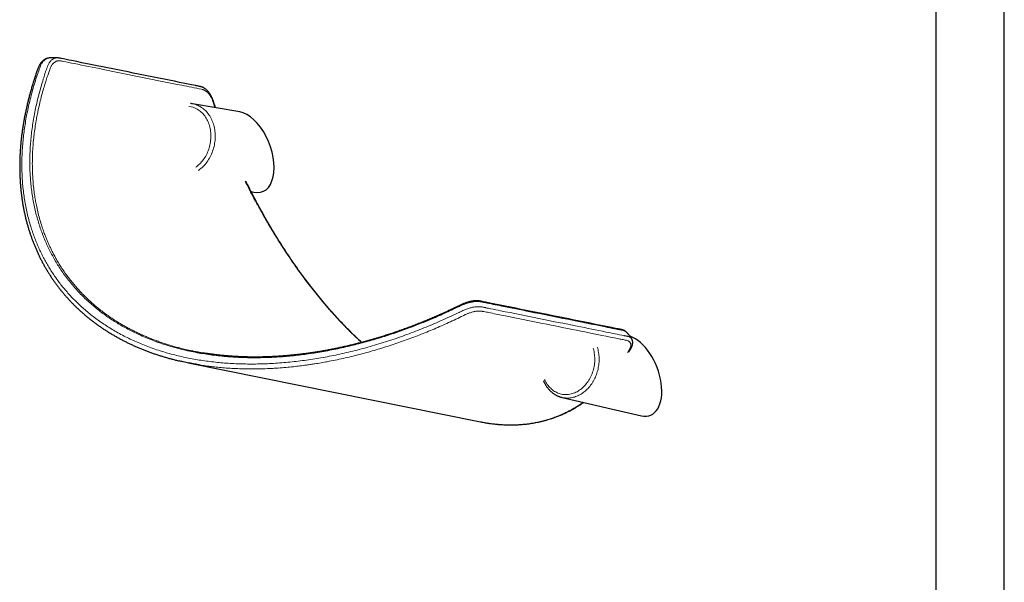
# Model space of a CAD drawing. Header units: millimetres. Extents: x 8 to 2417, y 12 to 2416.
# Tile 17 of 24: x 1995 to 2309, y 551 to 730. Entities that reach past the tile are written whole.
import ezdxf

# ---------------------------------------------------------------- set-up
doc = ezdxf.new("R2010")
doc.units = ezdxf.units.MM

msp = doc.modelspace()

# ---------------------------------------------------------------- linework, layer by layer
at = {"color": 7, "linetype": 'Continuous', "lineweight": 30}
for p, q in [((2286.96, 1141.61), (2286.96, 398.5)), ((2308.86, 398.5), (2308.86, 1139.66)), ((2003.86, 718.01), (2003.84, 718)), ((2006.79, 718.03), (2006.83, 718.03)), ((2064.82, 700.79), (2049.7, 703.38)), ((2049.7, 703.38), (2049.72, 703.38)), ((2056.89, 702.15), (2056.74, 702.57)), ((2057.1, 702.12), (2056.93, 702.6)), ((2068.4, 675.4), (2069.27, 675.2)), ((2048.33, 620.68), (2141.61, 601.88)), ((2167.73, 609.63), (2193.01, 603.76))]:
    msp.add_line(p, q, dxfattribs=at)
at = {"color": 252, "linetype": 'Continuous', "lineweight": 0, "flags": 128}
for points in [[(2049.72, 703.38), (2049.93, 703.34), (2050.32, 703.25), (2050.71, 703.14), (2051.09, 703), (2051.47, 702.85), (2051.83, 702.67), (2052.19, 702.48), (2052.54, 702.26), (2052.89, 702.03), (2053.22, 701.78), (2053.54, 701.5), (2053.85, 701.21), (2054.15, 700.91), (2054.43, 700.58), (2054.71, 700.24), (2054.97, 699.88), (2055.21, 699.51), (2055.44, 699.13), (2055.66, 698.73), (2055.86, 698.32), (2056.04, 697.89), (2056.21, 697.46), (2056.37, 697.01), (2056.5, 696.56), (2056.62, 696.1), (2056.72, 695.63), (2056.81, 695.15), (2056.88, 694.67), (2056.93, 694.18), (2056.96, 693.69), (2056.97, 693.19), (2056.97, 692.69), (2056.95, 692.19), (2056.91, 691.69), (2056.85, 691.2), (2056.78, 690.7), (2056.69, 690.2), (2056.58, 689.71), (2056.45, 689.23), (2056.31, 688.75), (2056.15, 688.27), (2055.98, 687.8), (2055.79, 687.34), (2055.58, 686.89), (2055.36, 686.45), (2055.12, 686.02), (2054.87, 685.6), (2054.61, 685.2), (2054.33, 684.8), (2054.04, 684.43), (2053.74, 684.06), (2053.42, 683.71), (2053.1, 683.38), (2052.76, 683.06), (2052.42, 682.76), (2052.06, 682.48), (2051.7, 682.21), (2051.53, 682.1)], [(2050.76, 683.18), (2050.97, 683.32), (2051.31, 683.59), (2051.65, 683.87), (2051.97, 684.17), (2052.29, 684.49), (2052.59, 684.82), (2052.88, 685.17), (2053.16, 685.53), (2053.43, 685.91), (2053.68, 686.3), (2053.92, 686.7), (2054.15, 687.12), (2054.36, 687.54), (2054.55, 687.98), (2054.73, 688.42), (2054.89, 688.87), (2055.04, 689.33), (2055.17, 689.79), (2055.28, 690.26), (2055.38, 690.74), (2055.45, 691.21), (2055.51, 691.69), (2055.56, 692.17), (2055.58, 692.65), (2055.59, 693.13), (2055.58, 693.6), (2055.55, 694.08), (2055.5, 694.55), (2055.43, 695.01), (2055.35, 695.47), (2055.25, 695.92), (2055.13, 696.36), (2055, 696.8), (2054.85, 697.22), (2054.68, 697.63), (2054.5, 698.04), (2054.3, 698.43), (2054.09, 698.8), (2053.86, 699.17), (2053.61, 699.51), (2053.36, 699.85), (2053.09, 700.16), (2052.81, 700.46), (2052.51, 700.75), (2052.2, 701.01), (2051.89, 701.26), (2051.56, 701.48), (2051.22, 701.69)], [(2162.12, 615.33), (2162.13, 615.31), (2162.32, 614.92), (2162.52, 614.53), (2162.74, 614.16), (2162.98, 613.81), (2163.23, 613.47), (2163.49, 613.15), (2163.77, 612.84), (2164.05, 612.55), (2164.35, 612.28), (2164.66, 612.02), (2164.99, 611.79), (2165.32, 611.57), (2165.66, 611.38), (2166.01, 611.2), (2166.36, 611.04), (2166.72, 610.91), (2167.09, 610.79), (2167.47, 610.7), (2167.85, 610.63), (2168.23, 610.58), (2168.62, 610.56), (2169, 610.55), (2169.39, 610.57), (2169.78, 610.61), (2170.17, 610.67), (2170.56, 610.75), (2170.95, 610.85), (2171.33, 610.98), (2171.71, 611.12), (2172.08, 611.29), (2172.46, 611.48), (2172.82, 611.68), (2173.18, 611.91), (2173.53, 612.15), (2173.87, 612.42), (2174.2, 612.7), (2174.53, 613), (2174.84, 613.32), (2175.14, 613.65), (2175.43, 613.99), (2175.71, 614.36), (2175.98, 614.73), (2176.23, 615.12), (2176.47, 615.52), (2176.69, 615.94), (2176.9, 616.36), (2177.1, 616.79), (2177.27, 617.23), (2177.44, 617.68), (2177.58, 618.14), (2177.71, 618.6), (2177.82, 619.07), (2177.92, 619.54), (2178, 620.02), (2178.06, 620.49), (2178.1, 620.97), (2178.12, 621.45), (2178.13, 621.92), (2178.12, 622.4), (2178.09, 622.87), (2178.04, 623.34), (2177.98, 623.8), (2177.9, 624.26), (2177.8, 624.71), (2177.68, 625.15), (2177.64, 625.28)]]:
    msp.add_lwpolyline(points, dxfattribs=at)
at = {"color": 252, "linetype": 'Continuous', "lineweight": 0}
msp.add_arc((2047.79, 695.78), 6.84, 59.8553, 83.7933, dxfattribs=at)
at = {"color": 7, "linetype": 'Continuous', "lineweight": 30}
for centre, end_param in [((2067.21, 687.96), 5.9618), ((2190.95, 616.53), 5.860929)]:
    msp.add_ellipse(centre, major_axis=(-4.87, 12.62), ratio=0.558001, start_param=2.779543, end_param=end_param, dxfattribs=at)
for points, knots in [([(2003.75, 717.99), (2003.73, 717.98), (2003.62, 717.97), (2003.43, 717.92), (2003.18, 717.85), (2002.94, 717.76), (2002.72, 717.65), (2002.49, 717.52), (2002.26, 717.37), (2002.04, 717.21), (2001.83, 717.02), (2001.62, 716.82), (2001.43, 716.6), (2001.24, 716.36), (2001.07, 716.11), (2000.9, 715.85), (2000.76, 715.58), (2000.63, 715.31), (2000.51, 715.02), (2000.38, 714.69), (2000.23, 714.28), (1999.97, 713.53), (1999.61, 712.48), (1999.17, 711.15), (1998.75, 709.82), (1998.36, 708.5), (1997.98, 707.17), (1997.62, 705.86), (1997.28, 704.54), (1996.96, 703.23), (1996.67, 701.92), (1996.39, 700.62), (1996.13, 699.33), (1995.89, 698.04), (1995.67, 696.75), (1995.47, 695.47), (1995.29, 694.2), (1995.13, 692.93), (1994.99, 691.67), (1994.87, 690.41), (1994.76, 689.17), (1994.68, 687.92), (1994.62, 686.69), (1994.58, 685.46), (1994.55, 684.24), (1994.55, 683.02), (1994.56, 681.81), (1994.59, 680.61), (1994.65, 679.42), (1994.72, 678.23), (1994.81, 677.06), (1994.92, 675.89), (1995.04, 674.73), (1995.19, 673.58), (1995.36, 672.44), (1995.54, 671.31), (1995.74, 670.19), (1995.96, 669.07), (1996.2, 667.97), (1996.45, 666.88), (1996.73, 665.8), (1997.02, 664.72), (1997.33, 663.66), (1997.65, 662.6), (1998, 661.56), (1998.36, 660.53), (1998.73, 659.51), (1999.13, 658.5), (1999.54, 657.5), (1999.97, 656.51), (2000.42, 655.53), (2000.88, 654.56), (2001.36, 653.6), (2001.86, 652.65), (2002.38, 651.71), (2002.91, 650.79), (2003.45, 649.88), (2004.02, 648.97), (2004.59, 648.08), (2005.19, 647.21), (2005.8, 646.34), (2006.42, 645.49), (2007.06, 644.65), (2007.71, 643.83), (2008.38, 643.01), (2009.06, 642.2), (2009.76, 641.41), (2010.48, 640.63), (2011.21, 639.87), (2011.95, 639.11), (2012.71, 638.37), (2013.49, 637.64), (2014.28, 636.92), (2015.08, 636.21), (2015.9, 635.52), (2016.73, 634.84), (2017.58, 634.18), (2018.43, 633.52), (2019.31, 632.88), (2020.19, 632.26), (2021.1, 631.64), (2022.01, 631.04), (2022.93, 630.46), (2023.87, 629.89), (2024.82, 629.33), (2025.78, 628.79), (2026.75, 628.25), (2027.74, 627.74), (2028.74, 627.23), (2029.76, 626.74), (2030.78, 626.27), (2031.82, 625.81), (2032.87, 625.36), (2033.93, 624.93), (2035, 624.51), (2036.09, 624.1), (2037.18, 623.71), (2038.3, 623.33), (2039.42, 622.97), (2040.55, 622.62), (2041.7, 622.28), (2042.85, 621.96), (2044.02, 621.66), (2044.9, 621.44), (2045.39, 621.33), (2045.48, 621.31)], [0, 0, 0, 0, 0.000606, 0.00297, 0.005259, 0.007476, 0.00964, 0.011985, 0.014359, 0.016759, 0.019179, 0.021612, 0.02405, 0.026484, 0.028918, 0.031395, 0.033857, 0.036, 0.038176, 0.040833, 0.044054, 0.048084, 0.05881, 0.069514, 0.080191, 0.090839, 0.101455, 0.112039, 0.122589, 0.133104, 0.143583, 0.154024, 0.164426, 0.174788, 0.185104, 0.19542, 0.205686, 0.215906, 0.226083, 0.236219, 0.246316, 0.256379, 0.266409, 0.276409, 0.286381, 0.29633, 0.306256, 0.316152, 0.325994, 0.335796, 0.345561, 0.355292, 0.364993, 0.374664, 0.384266, 0.393847, 0.403403, 0.412926, 0.422408, 0.43184, 0.441219, 0.450626, 0.459988, 0.469308, 0.47859, 0.487835, 0.497048, 0.506232, 0.515389, 0.524522, 0.533636, 0.542732, 0.551815, 0.560886, 0.569952, 0.578923, 0.587897, 0.596866, 0.605814, 0.614729, 0.623597, 0.63241, 0.641225, 0.650044, 0.658843, 0.667627, 0.676397, 0.685157, 0.693909, 0.702656, 0.711387, 0.720104, 0.72881, 0.737508, 0.746201, 0.754892, 0.763587, 0.772218, 0.78088, 0.789561, 0.798245, 0.806914, 0.815552, 0.824144, 0.832728, 0.841377, 0.850019, 0.858655, 0.867289, 0.875923, 0.884559, 0.893199, 0.901847, 0.910505, 0.919176, 0.927863, 0.936568, 0.945294, 0.954045, 0.962783, 0.971532, 0.980307, 0.989101, 0.997909, 1, 1, 1, 1]), ([(2006.8, 718.04), (2006.78, 718.04), (2006.71, 718.05), (2006.61, 718.06), (2006.47, 718.07), (2006.32, 718.08), (2006.13, 718.1), (2005.9, 718.11), (2005.67, 718.11), (2005.46, 718.11), (2005.29, 718.11), (2005.11, 718.11), (2004.91, 718.1), (2004.73, 718.09), (2004.57, 718.08), (2004.4, 718.07), (2004.19, 718.05), (2004.01, 718.03), (2003.89, 718.01), (2003.86, 718.01)], [0, 0, 0, 0, 0.018681, 0.066357, 0.106438, 0.162551, 0.223835, 0.301987, 0.391891, 0.461924, 0.513118, 0.572373, 0.642829, 0.713364, 0.755356, 0.809865, 0.881324, 0.969677, 1, 1, 1, 1]), ([(2056.94, 702.6), (2056.93, 702.65), (2056.74, 703.19), (2056.52, 703.87), (2056.26, 704.62), (2056.12, 704.97), (2055.98, 705.29), (2055.83, 705.61), (2055.67, 705.93), (2055.5, 706.23), (2055.32, 706.52), (2055.13, 706.8), (2054.93, 707.07), (2054.72, 707.32), (2054.5, 707.56), (2054.27, 707.78), (2054.04, 707.98), (2053.8, 708.17), (2053.56, 708.33), (2053.31, 708.48), (2053.05, 708.61), (2052.79, 708.72), (2052.56, 708.8), (2052.37, 708.86), (2052.17, 708.91), (2051.92, 708.97), (2051.62, 709.03), (2051.31, 709.09), (2051.03, 709.14), (2050.76, 709.19), (2041.82, 710.99), (2028.55, 713.67), (2014.43, 716.52), (2008.66, 717.68), (2007.44, 717.93), (2007.23, 717.97), (2007.07, 718), (2006.94, 718.02), (2006.84, 718.03), (2006.83, 718.03)], [0, 0, 0, 0, 0.0016256, 0.0205045, 0.0257503, 0.0298737, 0.034172, 0.0385848, 0.043014, 0.0474572, 0.0519383, 0.0564363, 0.0609568, 0.0654978, 0.0700554, 0.0746244, 0.0792043, 0.0836272, 0.0880583, 0.0925017, 0.0969625, 0.1014471, 0.1059625, 0.1087039, 0.1114606, 0.1167355, 0.1222651, 0.1282362, 0.1345868, 0.139408, 0.1440269, 0.6598048, 0.917716, 0.9833451, 0.991693, 0.9931891, 0.9946948, 0.9996273, 1, 1, 1, 1]), ([(2049.72, 703.38), (2049.65, 703.39), (2049.46, 703.42), (2049.23, 703.45), (2049.07, 703.46), (2049.04, 703.47)], [0, 0, 0, 0, 0.304525, 0.873845, 1, 1, 1, 1]), ([(2070.52, 671.09), (2070.11, 671.87), (2069.27, 673.43), (2068.06, 675.8), (2067.18, 677.54), (2066.72, 678.5), (2066.65, 678.65)], [0, 0, 0, 0, 0.309917, 0.623696, 0.94136, 1, 1, 1, 1]), ([(2070.65, 671.13), (2070.48, 671.43), (2070.16, 672.03), (2069.7, 672.9), (2069.28, 673.71), (2068.88, 674.47), (2068.51, 675.18), (2068.16, 675.87), (2067.82, 676.54), (2067.5, 677.17), (2067.22, 677.72), (2067.01, 678.15), (2066.89, 678.39), (2066.86, 678.46)], [0, 0, 0, 0, 0.12607, 0.244796, 0.356182, 0.460233, 0.556948, 0.64633, 0.742259, 0.828, 0.903546, 0.968885, 1, 1, 1, 1]), ([(2103.73, 627.21), (2103.59, 627.34), (2103.14, 627.75), (2102.39, 628.46), (2101.49, 629.32), (2100.58, 630.2), (2099.68, 631.1), (2098.79, 632.01), (2097.89, 632.94), (2097, 633.88), (2096.11, 634.83), (2095.23, 635.79), (2094.35, 636.77), (2093.47, 637.77), (2092.6, 638.77), (2091.73, 639.79), (2090.87, 640.83), (2090, 641.88), (2089.15, 642.94), (2088.29, 644.01), (2087.45, 645.1), (2086.6, 646.2), (2085.76, 647.31), (2084.93, 648.43), (2084.1, 649.56), (2083.28, 650.71), (2082.46, 651.87), (2081.65, 653.04), (2080.84, 654.23), (2080.04, 655.42), (2079.25, 656.63), (2078.46, 657.85), (2077.68, 659.07), (2076.9, 660.32), (2076.13, 661.57), (2075.36, 662.84), (2074.6, 664.11), (2073.85, 665.4), (2073.11, 666.7), (2072.37, 668), (2071.64, 669.32), (2071.07, 670.36), (2070.74, 670.97), (2070.66, 671.13)], [0, 0, 0, 0, 0.011095, 0.034916, 0.058807, 0.082759, 0.106767, 0.130823, 0.154919, 0.179058, 0.203203, 0.227465, 0.25178, 0.276154, 0.300597, 0.325115, 0.349721, 0.374331, 0.399011, 0.423822, 0.44873, 0.473702, 0.498702, 0.523698, 0.54879, 0.574089, 0.599437, 0.624843, 0.650315, 0.675862, 0.701492, 0.727215, 0.753037, 0.778969, 0.805018, 0.831194, 0.857506, 0.88393, 0.910279, 0.936778, 0.963419, 0.990191, 1, 1, 1, 1]), ([(2188.21, 630.51), (2188.16, 630.56), (2188.06, 630.66), (2187.88, 630.79), (2187.69, 630.91), (2187.48, 631.02), (2187.26, 631.11), (2187.03, 631.19), (2186.78, 631.27), (2186.5, 631.33), (2186.2, 631.39), (2185.9, 631.45), (2185.58, 631.51), (2176.18, 633.41), (2162.55, 636.16), (2148.48, 638.99), (2143.21, 640.06), (2142.32, 640.23), (2141.88, 640.33), (2141.61, 640.38), (2141.35, 640.43), (2141.09, 640.46), (2140.83, 640.49), (2140.54, 640.5), (2140.24, 640.5), (2139.93, 640.49), (2139.61, 640.46), (2139.28, 640.42), (2138.95, 640.37), (2138.61, 640.3), (2138.26, 640.23), (2137.92, 640.14), (2137.57, 640.04), (2137.23, 639.93), (2136.88, 639.81), (2136.54, 639.69), (2136.2, 639.55), (2135.86, 639.41), (2135.52, 639.26), (2135.17, 639.09), (2134.76, 638.89), (2134.24, 638.63), (2133.54, 638.29), (2132.49, 637.79), (2131.2, 637.19), (2129.71, 636.51), (2128.22, 635.84), (2126.73, 635.2), (2125.24, 634.56), (2123.75, 633.95), (2122.26, 633.35), (2120.77, 632.76), (2119.28, 632.2), (2117.79, 631.64), (2116.3, 631.11), (2114.81, 630.59), (2113.32, 630.08), (2111.84, 629.59), (2110.35, 629.12), (2108.87, 628.67), (2107.4, 628.23), (2105.92, 627.81), (2104.45, 627.4), (2102.98, 627.01), (2101.52, 626.64), (2100.05, 626.28), (2098.59, 625.94), (2097.13, 625.62), (2095.68, 625.31), (2094.23, 625.01), (2092.78, 624.74), (2091.35, 624.48), (2089.91, 624.24), (2088.49, 624.01), (2087.07, 623.8), (2085.65, 623.61), (2084.24, 623.43), (2082.84, 623.27), (2081.44, 623.12), (2080.05, 622.99), (2078.67, 622.88), (2077.3, 622.78), (2075.93, 622.7), (2074.57, 622.63), (2073.21, 622.58), (2071.87, 622.55), (2070.53, 622.53), (2069.21, 622.53), (2067.89, 622.54), (2066.58, 622.57), (2065.28, 622.62), (2063.98, 622.68), (2062.7, 622.75), (2061.42, 622.85), (2060.14, 622.95), (2058.88, 623.07), (2057.63, 623.21), (2056.39, 623.36), (2055.16, 623.53), (2054.1, 623.69), (2053.46, 623.8), (2053.22, 623.84)], [0, 0, 0, 0, 0.0018885, 0.003844, 0.0058452, 0.0078932, 0.0099885, 0.012076, 0.0142951, 0.0168422, 0.0198171, 0.0225443, 0.0254842, 0.0295586, 0.2967397, 0.4265725, 0.4426123, 0.4505958, 0.4531701, 0.4556064, 0.4578921, 0.4600652, 0.4621533, 0.464393, 0.4665941, 0.4689143, 0.4712269, 0.4735316, 0.4758293, 0.478122, 0.4804053, 0.4826392, 0.4848531, 0.4870511, 0.4892379, 0.4914181, 0.4935973, 0.4956971, 0.4977484, 0.4999788, 0.5024797, 0.5054851, 0.5100505, 0.5159337, 0.5253218, 0.5346864, 0.5440233, 0.5533315, 0.5626101, 0.5718583, 0.5810755, 0.5902608, 0.5994137, 0.6085337, 0.6176203, 0.6266711, 0.6357064, 0.6447063, 0.6536644, 0.6625834, 0.6714658, 0.680314, 0.6891307, 0.6979182, 0.7066791, 0.7154159, 0.7241309, 0.7328268, 0.7415055, 0.7501269, 0.7587117, 0.7672632, 0.7757846, 0.784279, 0.7927488, 0.8011602, 0.8095523, 0.817928, 0.8262774, 0.8345909, 0.8428591, 0.8510766, 0.8593111, 0.8675213, 0.8756936, 0.883831, 0.8919363, 0.9000122, 0.9080617, 0.9160875, 0.9240924, 0.9320792, 0.9400507, 0.9480097, 0.9559589, 0.9639014, 0.9717639, 0.979634, 0.9875018, 0.9953516, 1, 1, 1, 1]), ([(2189.89, 628.42), (2189.86, 628.47), (2189.79, 628.58), (2189.7, 628.72), (2189.62, 628.83), (2189.55, 628.93), (2189.48, 629.03), (2189.4, 629.15), (2189.31, 629.26), (2189.23, 629.36), (2189.15, 629.47), (2189.06, 629.58), (2188.96, 629.7), (2188.84, 629.84), (2188.74, 629.96), (2188.64, 630.07), (2188.53, 630.18), (2188.4, 630.32), (2188.3, 630.43), (2188.24, 630.49), (2188.23, 630.5)], [0, 0, 0, 0, 0.070746, 0.139757, 0.186923, 0.227017, 0.274444, 0.329067, 0.38127, 0.434831, 0.477129, 0.528292, 0.59322, 0.664258, 0.72568, 0.772677, 0.828574, 0.904051, 0.984593, 1, 1, 1, 1]), ([(2189.56, 625.76), (2189.53, 625.67), (2189.45, 625.48), (2189.3, 625.18), (2189.14, 624.88), (2188.96, 624.57), (2188.79, 624.27), (2188.67, 624.06), (2188.62, 623.98)], [0, 0, 0, 0, 0.160445, 0.331142, 0.49545, 0.652025, 0.854626, 1, 1, 1, 1]), ([(2189.02, 624.14), (2189.03, 624.14), (2189.11, 624.28), (2189.26, 624.55), (2189.48, 624.96), (2189.71, 625.37), (2189.84, 625.64), (2189.9, 625.78)], [0, 0, 0, 0, 0.013406, 0.253676, 0.498393, 0.747373, 1, 1, 1, 1]), ([(2189.9, 625.78), (2189.89, 625.77), (2189.89, 625.75), (2189.82, 625.73), (2189.72, 625.73), (2189.61, 625.75), (2189.56, 625.76)], [0, 0, 0, 0, 0.157835, 0.437963, 0.71827, 1, 1, 1, 1]), ([(2189.9, 625.78), (2189.91, 625.8), (2189.96, 625.9), (2190.03, 626.07), (2190.1, 626.26), (2190.16, 626.47), (2190.2, 626.7), (2190.24, 626.94), (2190.25, 627.17), (2190.23, 627.4), (2190.2, 627.62), (2190.15, 627.83), (2190.08, 628.04), (2190, 628.23), (2189.93, 628.36), (2189.89, 628.42), (2189.89, 628.42)], [0, 0, 0, 0, 0.031002, 0.111505, 0.181495, 0.251518, 0.340882, 0.428297, 0.51411, 0.597898, 0.679536, 0.760232, 0.840125, 0.919399, 0.99827, 1, 1, 1, 1]), ([(2046.65, 625.18), (2046.94, 625.11), (2047.94, 624.86), (2049.4, 624.54), (2051.03, 624.22), (2052.22, 624), (2052.95, 623.88), (2053.23, 623.84)], [0, 0, 0, 0, 0.136095, 0.464635, 0.670433, 0.876231, 1, 1, 1, 1]), ([(2051.83, 620.05), (2051.38, 620.12), (2050.3, 620.3), (2048.6, 620.62), (2046.93, 620.97), (2045.9, 621.21), (2045.49, 621.31)], [0, 0, 0, 0, 0.205387, 0.504299, 0.803361, 1, 1, 1, 1]), ([(2161.74, 614.93), (2161.75, 614.9), (2161.82, 614.73), (2161.97, 614.43), (2162.17, 614.04), (2162.39, 613.66), (2162.62, 613.3), (2162.86, 612.95), (2163.12, 612.61), (2163.39, 612.29), (2163.67, 611.98), (2163.97, 611.69), (2164.27, 611.41), (2164.58, 611.15), (2164.91, 610.91), (2165.24, 610.68), (2165.58, 610.48), (2165.93, 610.29), (2166.29, 610.12), (2166.65, 609.96), (2167.02, 609.83), (2167.38, 609.72), (2167.61, 609.66), (2167.72, 609.64)], [0, 0, 0, 0, 0.012782, 0.063038, 0.113262, 0.163449, 0.213591, 0.263684, 0.313721, 0.363696, 0.413604, 0.463439, 0.513199, 0.562879, 0.612479, 0.662, 0.711442, 0.760809, 0.810106, 0.859341, 0.908522, 0.95766, 1, 1, 1, 1]), ([(2143.69, 601.5), (2143.83, 601.48), (2144.28, 601.41), (2145.03, 601.3), (2145.95, 601.19), (2146.86, 601.09), (2147.78, 601.01), (2148.69, 600.95), (2149.6, 600.9), (2150.51, 600.88), (2151.41, 600.87), (2152.31, 600.88), (2153.21, 600.91), (2154.1, 600.96), (2154.98, 601.02), (2155.86, 601.1), (2156.74, 601.2), (2157.62, 601.32), (2158.48, 601.46), (2159.35, 601.62), (2160.2, 601.79), (2161.05, 601.98), (2161.9, 602.19), (2162.74, 602.42), (2163.58, 602.67), (2164.41, 602.93), (2165.23, 603.21), (2166.05, 603.52), (2166.86, 603.84), (2167.67, 604.18), (2168.47, 604.53), (2169.26, 604.91), (2170.05, 605.3), (2170.83, 605.72), (2171.6, 606.15), (2172.36, 606.6), (2173.12, 607.07), (2173.86, 607.55), (2174.35, 607.88), (2174.59, 608.04)], [0, 0, 0, 0, 0.0115512, 0.0377868, 0.0640149, 0.0902258, 0.116691, 0.1431992, 0.1697583, 0.1963764, 0.2230614, 0.2498215, 0.2766685, 0.3034855, 0.3303934, 0.3574264, 0.3845537, 0.4117433, 0.4389621, 0.4661774, 0.4934312, 0.5209442, 0.5484985, 0.5761037, 0.6037689, 0.6315035, 0.6593168, 0.6872184, 0.715218, 0.7433252, 0.7715498, 0.7999018, 0.8283912, 0.8570364, 0.8855975, 0.9142322, 0.9430481, 0.9720315, 1, 1, 1, 1]), ([(2141.61, 601.88), (2141.75, 601.85), (2142.39, 601.72), (2143.05, 601.6), (2143.57, 601.52), (2143.59, 601.52)], [0, 0, 0, 0, 0.208227, 0.971914, 1, 1, 1, 1])]:
    msp.add_open_spline(points, degree=3, knots=knots, dxfattribs=at)
at = {"color": 252, "linetype": 'Continuous', "lineweight": 0}
for points, knots in [([(2003.84, 718), (2003.73, 717.99), (2003.51, 717.95), (2003.18, 717.82), (2002.84, 717.64), (2002.52, 717.41), (2002.21, 717.12), (2001.92, 716.79), (2001.66, 716.42), (2001.43, 716.02), (2001.23, 715.6), (2001.05, 715.15), (2000.89, 714.69), (2000.64, 713.99), (2000.32, 713.06), (1999.79, 711.48), (1999.18, 709.51), (1998.5, 707.15), (1997.9, 704.85), (1997.36, 702.54), (1996.87, 700.23), (1996.44, 697.92), (1996.08, 695.61), (1995.78, 693.32), (1995.54, 691.01), (1995.37, 688.68), (1995.26, 686.33), (1995.22, 684), (1995.26, 681.69), (1995.36, 679.43), (1995.53, 677.21), (1995.77, 675), (1996.09, 672.8), (1996.47, 670.62), (1996.93, 668.47), (1997.46, 666.34), (1998.03, 664.36), (1998.62, 662.52), (1999.24, 660.8), (1999.9, 659.1), (2000.62, 657.43), (2001.37, 655.81), (2002.16, 654.26), (2002.97, 652.76), (2003.83, 651.28), (2004.73, 649.83), (2005.68, 648.41), (2006.68, 647.01), (2007.72, 645.64), (2008.81, 644.29), (2009.94, 642.98), (2011.12, 641.69), (2012.34, 640.44), (2013.64, 639.18), (2015.03, 637.92), (2016.51, 636.66), (2018.04, 635.44), (2019.66, 634.24), (2021.36, 633.06), (2023.15, 631.91), (2024.98, 630.81), (2026.88, 629.75), (2028.83, 628.75), (2030.82, 627.8), (2032.84, 626.92), (2034.94, 626.07), (2037.12, 625.27), (2039.4, 624.51), (2041.72, 623.82), (2044.01, 623.2), (2046.26, 622.66), (2048.48, 622.19), (2050.72, 621.77), (2053, 621.41), (2055.3, 621.09), (2057.63, 620.83), (2059.96, 620.62), (2062.33, 620.47), (2064.77, 620.36), (2067.27, 620.3), (2069.78, 620.3), (2072.33, 620.36), (2074.91, 620.47), (2077.53, 620.64), (2080.16, 620.86), (2082.8, 621.14), (2085.45, 621.47), (2088.1, 621.85), (2090.73, 622.29), (2093.4, 622.77), (2096.11, 623.32), (2098.85, 623.93), (2101.59, 624.6), (2104.34, 625.31), (2107.11, 626.09), (2109.89, 626.92), (2112.66, 627.8), (2115.43, 628.74), (2118.19, 629.72), (2120.91, 630.74), (2123.61, 631.81), (2126.28, 632.91), (2129, 634.08), (2131.76, 635.33), (2133.82, 636.3), (2135.14, 636.94), (2135.72, 637.22), (2136.31, 637.48), (2136.9, 637.73), (2137.49, 637.95), (2138.08, 638.14), (2138.67, 638.3), (2139.24, 638.43), (2139.8, 638.52), (2140.34, 638.59), (2140.85, 638.62), (2141.34, 638.62), (2141.8, 638.58), (2142.23, 638.52), (2142.64, 638.44), (2143.02, 638.35), (2143.79, 638.18), (2145.47, 637.85), (2155.18, 635.88), (2167.45, 633.41), (2180.59, 630.78), (2185.68, 629.72), (2187.84, 629.31), (2188.2, 629.25), (2188.55, 629.18), (2188.88, 629.1), (2189.18, 629), (2189.44, 628.87), (2189.66, 628.7), (2189.81, 628.55), (2189.87, 628.45), (2189.88, 628.42)], [0, 0, 0, 0, 0.001686, 0.003626, 0.00556, 0.007495, 0.009437, 0.011379, 0.013313, 0.015031, 0.016751, 0.018479, 0.020209, 0.021935, 0.026316, 0.030405, 0.039481, 0.04796, 0.056441, 0.064922, 0.073401, 0.081921, 0.090442, 0.098884, 0.107326, 0.116081, 0.124839, 0.133597, 0.142352, 0.150834, 0.15932, 0.167805, 0.176287, 0.184826, 0.193365, 0.201797, 0.210229, 0.217323, 0.22442, 0.231518, 0.238615, 0.245709, 0.252336, 0.258964, 0.265592, 0.272218, 0.278846, 0.285474, 0.292103, 0.29873, 0.305358, 0.311987, 0.318617, 0.325244, 0.332495, 0.339749, 0.347002, 0.354253, 0.361971, 0.369693, 0.377414, 0.385132, 0.392917, 0.400702, 0.408357, 0.416012, 0.42416, 0.432312, 0.440463, 0.448612, 0.456068, 0.463528, 0.470987, 0.478444, 0.485955, 0.493465, 0.500869, 0.508273, 0.516066, 0.523862, 0.531658, 0.539452, 0.54748, 0.55551, 0.563541, 0.571569, 0.579649, 0.587729, 0.595705, 0.603681, 0.612029, 0.620379, 0.628729, 0.637077, 0.645622, 0.654168, 0.662713, 0.671299, 0.679886, 0.688471, 0.696925, 0.70538, 0.713833, 0.72291, 0.731988, 0.733882, 0.735783, 0.73768, 0.739568, 0.741453, 0.74335, 0.745253, 0.747157, 0.749054, 0.750948, 0.752849, 0.75475, 0.756644, 0.758565, 0.760488, 0.762414, 0.764339, 0.772056, 0.787492, 0.90992, 0.955855, 0.984447, 0.986279, 0.988117, 0.989955, 0.991786, 0.993611, 0.995433, 0.997344, 0.999262, 1, 1, 1, 1]), ([(2188.23, 630.49), (2188.22, 630.5), (2188.16, 630.57), (2188.01, 630.68), (2187.76, 630.82), (2187.4, 630.95), (2186.92, 631.08), (2186.33, 631.21), (2185.72, 631.32), (2185.09, 631.44), (2183.66, 631.71), (2174.49, 633.59), (2162.41, 635.99), (2149.61, 638.59), (2144.65, 639.57), (2142.58, 640), (2142.17, 640.09), (2141.74, 640.17), (2141.28, 640.24), (2140.8, 640.27), (2140.29, 640.27), (2139.77, 640.23), (2139.23, 640.16), (2138.67, 640.06), (2138.1, 639.93), (2137.51, 639.77), (2136.91, 639.58), (2136.32, 639.36), (2135.74, 639.12), (2135.18, 638.86), (2134.62, 638.59), (2133.5, 638.04), (2131.8, 637.24), (2129.53, 636.2), (2127, 635.09), (2124.2, 633.91), (2121.15, 632.69), (2118.32, 631.62), (2115.74, 630.7), (2113.41, 629.9), (2111.07, 629.14), (2108.72, 628.42), (2106.36, 627.73), (2104, 627.08), (2101.63, 626.47), (2099.21, 625.88), (2096.73, 625.32), (2094.19, 624.8), (2091.65, 624.33), (2089.17, 623.91), (2086.74, 623.55), (2084.36, 623.24), (2081.98, 622.97), (2079.61, 622.74), (2077.25, 622.57), (2074.89, 622.43), (2072.54, 622.35), (2070.2, 622.31), (2067.87, 622.32), (2065.56, 622.38), (2063.26, 622.49), (2060.9, 622.65), (2058.49, 622.87), (2056.04, 623.16), (2053.6, 623.51), (2051.17, 623.93), (2048.73, 624.42), (2046.3, 624.97), (2043.91, 625.6), (2041.81, 626.21), (2040, 626.8), (2038.46, 627.33), (2036.7, 627.98), (2034.74, 628.76), (2032.69, 629.66), (2030.79, 630.57), (2029.02, 631.47), (2027.3, 632.42), (2025.61, 633.42), (2023.94, 634.47), (2022.3, 635.59), (2020.67, 636.77), (2019.1, 638), (2017.57, 639.27), (2016.1, 640.6), (2014.68, 641.95), (2013.32, 643.35), (2012, 644.8), (2010.72, 646.32), (2009.47, 647.91), (2008.28, 649.54), (2007.18, 651.18), (2006.14, 652.84), (2005.19, 654.51), (2004.29, 656.2), (2003.44, 657.93), (2002.66, 659.69), (2001.94, 661.47), (2001.28, 663.26), (2000.67, 665.1), (2000.11, 666.99), (1999.6, 668.94), (1999.16, 670.91), (1998.77, 672.93), (1998.44, 675.01), (1998.18, 677.15), (1997.98, 679.31), (1997.84, 681.49), (1997.78, 683.68), (1997.78, 685.88), (1997.84, 688.09), (1997.97, 690.32), (1998.16, 692.6), (1998.43, 694.92), (1998.76, 697.24), (1999.15, 699.57), (1999.61, 701.9), (2000.13, 704.23), (2000.71, 706.56), (2001.36, 708.9), (2001.92, 710.74), (2002.35, 712.12), (2002.62, 713.02), (2002.91, 713.92), (2003.22, 714.79), (2003.5, 715.52), (2003.76, 716.08), (2004, 716.49), (2004.26, 716.86), (2004.54, 717.18), (2004.83, 717.45), (2005.15, 717.68), (2005.47, 717.85), (2005.81, 717.98), (2006.15, 718.05), (2006.48, 718.06), (2006.7, 718.04), (2006.79, 718.03)], [0, 0, 0, 0, 0.0001478, 0.0020619, 0.0039758, 0.005883, 0.0089574, 0.012034, 0.0151157, 0.0181995, 0.02128, 0.0366849, 0.1591912, 0.2050556, 0.2326263, 0.2347419, 0.2368631, 0.2389805, 0.2410895, 0.2431947, 0.2451271, 0.2470663, 0.2490051, 0.2509372, 0.2528722, 0.2548147, 0.2567568, 0.2586916, 0.2605459, 0.2624036, 0.2642654, 0.2661253, 0.2735858, 0.2810576, 0.2885293, 0.2983704, 0.308213, 0.318054, 0.3254352, 0.3328178, 0.3402004, 0.3475815, 0.3549633, 0.3623466, 0.3697299, 0.3771116, 0.3849742, 0.3928389, 0.4007035, 0.408566, 0.4159494, 0.4233347, 0.43072, 0.4381033, 0.4454875, 0.4528738, 0.46026, 0.4676441, 0.4750293, 0.4824168, 0.4898041, 0.4971892, 0.5052882, 0.5133905, 0.5214927, 0.5295916, 0.5380081, 0.5464284, 0.5548485, 0.5632648, 0.56893, 0.5745959, 0.5802611, 0.588602, 0.5969429, 0.6041111, 0.6112831, 0.6184564, 0.6256284, 0.6327966, 0.6403193, 0.647845, 0.6553707, 0.6628934, 0.6704767, 0.67806, 0.6855243, 0.6929885, 0.7008962, 0.708807, 0.7167178, 0.7246256, 0.7322212, 0.7398195, 0.7474179, 0.7550137, 0.7626622, 0.7703107, 0.777854, 0.7853974, 0.7933191, 0.8012432, 0.8091674, 0.8170892, 0.8254873, 0.8338881, 0.842289, 0.8506872, 0.859139, 0.8675907, 0.875935, 0.8842794, 0.8930046, 0.9017322, 0.9104599, 0.9191852, 0.9279089, 0.9366358, 0.945364, 0.9540911, 0.9628151, 0.9661314, 0.9694508, 0.9727684, 0.9760813, 0.9793922, 0.9812954, 0.9832057, 0.9851163, 0.9870199, 0.988921, 0.9908286, 0.9927366, 0.9946381, 0.9965628, 0.9984933, 1, 1, 1, 1]), ([(2056.74, 702.57), (2056.63, 702.9), (2056.46, 703.41), (2056.23, 704.08), (2056.06, 704.57), (2055.85, 705.04), (2055.63, 705.49), (2055.39, 705.91), (2055.13, 706.3), (2054.85, 706.65), (2054.57, 706.97), (2054.27, 707.25), (2053.96, 707.48), (2053.63, 707.68), (2053.31, 707.84), (2052.97, 707.95), (2050.65, 708.48), (2040.05, 710.48), (2026.49, 713.32), (2013.85, 715.85), (2009.46, 716.74), (2008, 717.03), (2007.61, 717.11), (2007.25, 717.14), (2006.97, 717.13), (2006.68, 717.09), (2006.4, 717.02), (2006.08, 716.89), (2005.77, 716.71), (2005.47, 716.49), (2005.2, 716.22), (2004.94, 715.91), (2004.7, 715.56), (2004.49, 715.17), (2004.3, 714.76), (2003.9, 713.61), (2003.35, 712.04), (2002.71, 710.03), (2002.14, 708.12), (2001.55, 706.03), (2000.97, 703.75), (2000.5, 701.66), (2000.11, 699.76), (1999.76, 697.85), (1999.43, 695.76), (1999.13, 693.49), (1998.91, 691.41), (1998.76, 689.51), (1998.65, 687.59), (1998.58, 685.47), (1998.58, 683.16), (1998.65, 680.89), (1998.79, 678.66), (1999, 676.47), (1999.26, 674.47), (1999.55, 672.67), (1999.89, 670.88), (2000.31, 668.92), (2000.85, 666.82), (2001.41, 664.91), (2001.99, 663.18), (2002.49, 661.78), (2002.97, 660.57), (2003.4, 659.52), (2003.85, 658.49), (2004.33, 657.46), (2004.82, 656.44), (2005.42, 655.28), (2006.12, 653.99), (2006.95, 652.58), (2007.82, 651.18), (2008.73, 649.81), (2009.69, 648.47), (2010.69, 647.15), (2011.74, 645.86), (2012.83, 644.59), (2013.95, 643.36), (2015.13, 642.15), (2016.36, 640.95), (2017.65, 639.77), (2019.03, 638.59), (2020.47, 637.43), (2021.98, 636.3), (2023.57, 635.17), (2025.04, 634.21), (2026.35, 633.4), (2027.47, 632.74), (2028.61, 632.1), (2029.76, 631.48), (2030.93, 630.87), (2032.12, 630.29), (2033.33, 629.73), (2034.57, 629.19), (2035.82, 628.66), (2037.1, 628.15), (2038.39, 627.67), (2039.72, 627.2), (2041.06, 626.75), (2042.43, 626.32), (2043.82, 625.92), (2045.22, 625.53), (2046.17, 625.3), (2046.65, 625.18)], [0, 0, 0, 0, 0.004673, 0.007012, 0.009349, 0.011675, 0.014019, 0.016399, 0.018798, 0.021123, 0.023464, 0.025836, 0.028225, 0.030617, 0.033025, 0.035461, 0.037905, 0.083398, 0.265369, 0.332027, 0.357433, 0.360529, 0.363624, 0.365956, 0.368297, 0.369868, 0.372267, 0.374682, 0.377131, 0.379597, 0.381997, 0.384415, 0.386872, 0.389349, 0.391624, 0.393913, 0.407673, 0.416855, 0.426039, 0.438165, 0.450296, 0.462444, 0.471569, 0.480697, 0.492897, 0.505038, 0.517121, 0.526409, 0.5357, 0.548243, 0.56081, 0.573386, 0.585511, 0.597653, 0.609802, 0.618939, 0.62808, 0.640309, 0.652457, 0.664524, 0.673892, 0.683264, 0.689621, 0.69598, 0.702354, 0.70873, 0.71511, 0.721491, 0.730701, 0.739919, 0.749143, 0.758362, 0.767586, 0.776805, 0.786029, 0.795249, 0.804473, 0.813693, 0.822918, 0.832566, 0.84222, 0.852301, 0.862388, 0.87249, 0.883259, 0.890007, 0.896754, 0.903511, 0.910267, 0.917025, 0.923783, 0.930549, 0.937315, 0.944184, 0.951053, 0.957931, 0.964809, 0.971837, 0.978864, 0.985901, 0.992938, 1, 1, 1, 1]), ([(2056.74, 702.57), (2056.79, 702.56), (2056.89, 702.55), (2056.94, 702.56), (2056.93, 702.59), (2056.92, 702.6)], [0, 0, 0, 0, 0.420234, 0.840598, 1, 1, 1, 1]), ([(2070.64, 671.13), (2070.65, 671.12), (2070.66, 671.1), (2070.64, 671.08), (2070.56, 671.09), (2070.52, 671.09)], [0, 0, 0, 0, 0.114048, 0.557145, 1, 1, 1, 1]), ([(2103.67, 627.2), (2103.65, 627.21), (2103.12, 627.69), (2102.1, 628.66), (2100.6, 630.1), (2099.11, 631.59), (2097.63, 633.12), (2096.16, 634.67), (2094.6, 636.38), (2092.95, 638.25), (2091.21, 640.29), (2089.49, 642.37), (2087.8, 644.49), (2086.13, 646.65), (2084.5, 648.85), (2082.9, 651.06), (2081.32, 653.34), (2079.73, 655.69), (2078.15, 658.11), (2076.6, 660.57), (2075.19, 662.87), (2073.91, 665.03), (2072.76, 667.04), (2071.62, 669.06), (2070.89, 670.42), (2070.52, 671.09)], [0, 0, 0, 0, 0.001554, 0.04099, 0.080414, 0.120205, 0.160007, 0.19981, 0.239601, 0.288507, 0.337431, 0.386357, 0.435264, 0.484561, 0.533859, 0.582374, 0.630889, 0.682212, 0.733552, 0.784894, 0.836218, 0.87713, 0.918042, 0.959021, 1, 1, 1, 1]), ([(2189.56, 625.76), (2189.58, 625.84), (2189.63, 626), (2189.66, 626.22), (2189.67, 626.43), (2189.65, 626.62), (2189.61, 626.81), (2189.53, 627), (2189.43, 627.18), (2189.29, 627.34), (2189.14, 627.47), (2188.98, 627.58), (2188.76, 627.7), (2188.5, 627.8), (2188.07, 627.91), (2187.51, 628.03), (2186.6, 628.21), (2185.13, 628.5), (2176.67, 630.2), (2164.52, 632.66), (2151.58, 635.27), (2145.34, 636.52), (2143.12, 636.98), (2142.38, 637.12), (2142.08, 637.17), (2141.8, 637.21), (2141.46, 637.24), (2141.05, 637.24), (2140.61, 637.21), (2140.15, 637.14), (2139.67, 637.06), (2139.18, 636.94), (2138.67, 636.79), (2138.19, 636.64), (2137.76, 636.48), (2137.37, 636.32), (2136.99, 636.16), (2136.56, 635.96), (2135.5, 635.43), (2133.8, 634.61), (2131.49, 633.54), (2129.16, 632.5), (2126.83, 631.48), (2124.48, 630.51), (2122.11, 629.56), (2119.74, 628.65), (2117.35, 627.78), (2114.95, 626.94), (2112.55, 626.13), (2110.13, 625.37), (2107.71, 624.64), (2105.27, 623.95), (2102.82, 623.29), (2100.35, 622.68), (2097.84, 622.09), (2095.29, 621.55), (2092.92, 621.08), (2090.75, 620.69), (2089.01, 620.4), (2087.45, 620.17), (2085.86, 619.94), (2084.01, 619.7), (2081.82, 619.44), (2079.51, 619.22), (2077.32, 619.04), (2075.36, 618.92), (2073.29, 618.82), (2070.89, 618.75), (2068.5, 618.73), (2066.45, 618.75), (2064.5, 618.81), (2062.3, 618.91), (2059.99, 619.06), (2057.8, 619.26), (2055.96, 619.46), (2054.17, 619.69), (2052.87, 619.88), (2052.03, 620.02), (2051.83, 620.05)], [0, 0, 0, 0, 0.002474, 0.004959, 0.007301, 0.009644, 0.012025, 0.014406, 0.017616, 0.019957, 0.022299, 0.024676, 0.027053, 0.030257, 0.033433, 0.039802, 0.046171, 0.05891, 0.081206, 0.284329, 0.401456, 0.445829, 0.459971, 0.464214, 0.466337, 0.468459, 0.471608, 0.474788, 0.477991, 0.481228, 0.484377, 0.487561, 0.490768, 0.494011, 0.496327, 0.498643, 0.501, 0.503356, 0.506524, 0.520535, 0.534552, 0.548574, 0.562603, 0.576613, 0.590629, 0.604647, 0.61867, 0.632688, 0.646712, 0.660731, 0.674755, 0.688775, 0.7028, 0.71705, 0.731307, 0.746021, 0.760742, 0.77196, 0.783182, 0.790668, 0.798596, 0.810499, 0.822406, 0.836323, 0.850247, 0.860221, 0.870199, 0.886141, 0.901975, 0.912045, 0.922119, 0.936568, 0.951026, 0.963527, 0.976034, 0.984381, 0.996278, 1, 1, 1, 1]), ([(2178.93, 625.73), (2178.93, 625.72), (2179.03, 625.45), (2179.17, 624.89), (2179.35, 624.04), (2179.46, 623.17), (2179.52, 622.29), (2179.52, 621.39), (2179.46, 620.5), (2179.35, 619.6), (2179.18, 618.71), (2178.95, 617.84), (2178.67, 616.99), (2178.34, 616.15), (2177.96, 615.35), (2177.53, 614.58), (2177.05, 613.85), (2176.54, 613.17), (2175.98, 612.53), (2175.39, 611.94), (2174.77, 611.41), (2174.11, 610.93), (2173.44, 610.52), (2172.74, 610.17), (2172.03, 609.88), (2171.31, 609.67), (2170.58, 609.52), (2169.85, 609.44), (2169.12, 609.44), (2168.41, 609.49), (2167.95, 609.59), (2167.72, 609.64)], [0, 0, 0, 0, 0.00081, 0.0365587, 0.0723073, 0.108056, 0.1438046, 0.1795533, 0.2153019, 0.2510506, 0.2867992, 0.3225479, 0.3582965, 0.3940452, 0.4297938, 0.4655425, 0.5012911, 0.5370398, 0.5727884, 0.6085371, 0.6442857, 0.6800344, 0.715783, 0.7515317, 0.7872803, 0.8230289, 0.8587776, 0.8945262, 0.9302749, 0.9660235, 1, 1, 1, 1]), ([(2143.59, 601.52), (2144.07, 601.44), (2145.05, 601.29), (2146.52, 601.12), (2148.12, 600.98), (2149.83, 600.89), (2151.64, 600.87), (2153.43, 600.92), (2155.2, 601.05), (2156.95, 601.24), (2158.66, 601.51), (2160.34, 601.84), (2162, 602.25), (2163.67, 602.73), (2165.33, 603.3), (2166.96, 603.94), (2168.38, 604.57), (2169.61, 605.17), (2170.66, 605.73), (2171.69, 606.31), (2172.71, 606.93), (2173.62, 607.51), (2174.19, 607.91), (2174.43, 608.08)], [0, 0, 0, 0, 0.040761, 0.083169, 0.125576, 0.17909, 0.232605, 0.286288, 0.339972, 0.393968, 0.448004, 0.501147, 0.554327, 0.610492, 0.666658, 0.722984, 0.77931, 0.817695, 0.85608, 0.894512, 0.932944, 0.971512, 1, 1, 1, 1])]:
    msp.add_open_spline(points, degree=3, knots=knots, dxfattribs=at)

doc.saveas('drawing.dxf')
